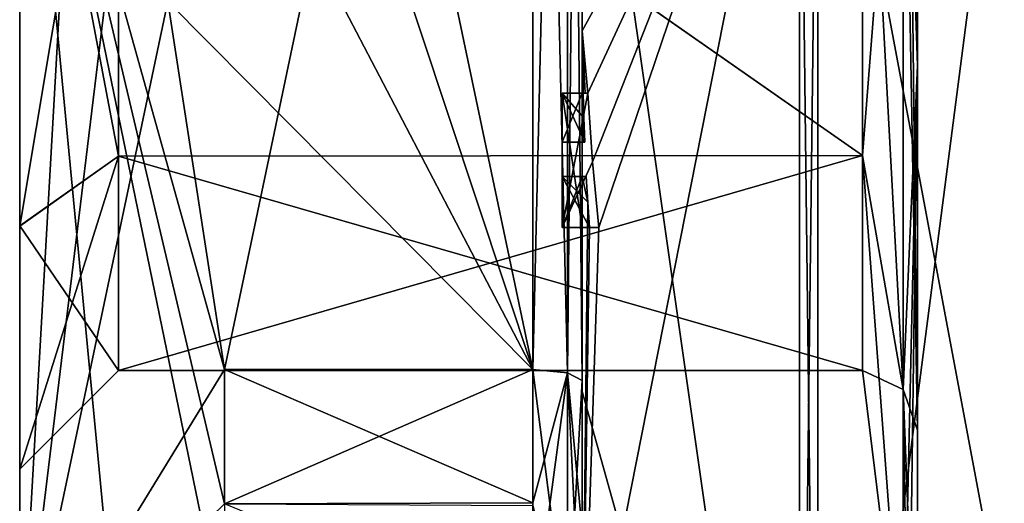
# Model space of a CAD drawing. Extents: x -23 to 700, y -1999 to -1.
# Tile 10 of 224: x -10 to 0, y -1981 to -1976. Entities that reach past the tile are written whole.
import ezdxf

# ---------------------------------------------------------------- set-up
doc = ezdxf.new("R2010")
doc.units = 0
doc.header["$LTSCALE"] = 5.485125
for name, color, linetype in [('1393', 7, 'CONTINUOUS'), ('1394', 7, 'CONTINUOUS'), ('1397', 7, 'CONTINUOUS'), ('1400', 7, 'CONTINUOUS'), ('1405', 7, 'CONTINUOUS'), ('1406', 7, 'CONTINUOUS'), ('1407', 7, 'CONTINUOUS'), ('1408', 7, 'CONTINUOUS'), ('1410', 7, 'CONTINUOUS'), ('1413', 7, 'CONTINUOUS'), ('1414', 7, 'CONTINUOUS'), ('1415', 7, 'CONTINUOUS'), ('1417', 7, 'CONTINUOUS'), ('1418', 7, 'CONTINUOUS'), ('1419', 7, 'CONTINUOUS'), ('1420', 7, 'CONTINUOUS'), ('1451', 7, 'CONTINUOUS'), ('1452', 7, 'CONTINUOUS'), ('1478', 7, 'CONTINUOUS'), ('1481', 7, 'CONTINUOUS'), ('1484', 7, 'CONTINUOUS'), ('1485', 7, 'CONTINUOUS'), ('1493', 7, 'CONTINUOUS'), ('1494', 7, 'CONTINUOUS'), ('1495', 7, 'CONTINUOUS'), ('1496', 7, 'CONTINUOUS'), ('1497', 7, 'CONTINUOUS'), ('1498', 7, 'CONTINUOUS'), ('1499', 7, 'CONTINUOUS'), ('1500', 7, 'CONTINUOUS'), ('1501', 7, 'CONTINUOUS'), ('1502', 7, 'CONTINUOUS'), ('1503', 7, 'CONTINUOUS'), ('1574', 7, 'CONTINUOUS'), ('1577', 7, 'CONTINUOUS'), ('1579', 7, 'CONTINUOUS'), ('1582', 7, 'CONTINUOUS')]:
    doc.layers.add(name, color=color, linetype=linetype)

msp = doc.modelspace()

# ---------------------------------------------------------------- linework, layer by layer
at = {"layer": '1393', "linetype": 'CONTINUOUS'}
for points in [[(-10.1, -1971.9993, 8.4499), (-10.1, -1977.984, 5.9659), (-10.1, -1982.8255, 6.2494), (-10.1, -1971.9993, 8.4499)], [(-10.1, -1972, 12.5), (-10.1, -1971.9993, 8.4499), (-10.1, -1982.8255, 6.2494), (-10.1, -1972, 12.5)], [(-10.1, -1972.0007, -8.4499), (-10.1, -1972, -12.5), (-10.1, -1982.8255, -6.2494), (-10.1, -1972.0007, -8.4499)], [(-10.1, -1977.985, -5.9649), (-10.1, -1972.0007, -8.4499), (-10.1, -1982.8255, -6.2494), (-10.1, -1977.985, -5.9649)], [(-10.1, -1977.984, 5.9659), (-10.1, -1980.45), (-10.1, -1982.8255, 6.2494), (-10.1, -1977.984, 5.9659)], [(-10.1, -1980.45), (-10.1, -1977.985, -5.9649), (-10.1, -1982.8255, -6.2494), (-10.1, -1980.45)], [(-10.1, -1982.8255, 6.2494), (-10.1, -1980.45), (-10.1, -1982.8255, -6.2494), (-10.1, -1982.8255, 6.2494)]]:
    msp.add_3dface(points, dxfattribs=at)
at = {"layer": '1394', "linetype": 'CONTINUOUS'}
for points in [[(-8.0232, -1964.5597, -15.95), (-4.9, -1979.4403, -15.95), (-8.5978, -1968.2917, -15.95), (-8.0232, -1964.5597, -15.95)], [(-4.9, -1964.5597, -15.95), (-4.9, -1979.4403, -15.95), (-8.0232, -1964.5597, -15.95), (-4.9, -1964.5597, -15.95)], [(-8.5978, -1968.2917, -15.95), (-4.9, -1979.4403, -15.95), (-8.7857, -1972, -15.95), (-8.5978, -1968.2917, -15.95)], [(-8.7857, -1972, -15.95), (-4.9, -1979.4403, -15.95), (-8.5976, -1975.7097, -15.95), (-8.7857, -1972, -15.95)], [(-8.5976, -1975.7097, -15.95), (-4.9, -1979.4403, -15.95), (-8.0232, -1979.4403, -15.95), (-8.5976, -1975.7097, -15.95)]]:
    msp.add_3dface(points, dxfattribs=at)
at = {"layer": '1397', "linetype": 'CONTINUOUS'}
for points in [[(-8.0232, -1979.4403, 15.95), (-4.9, -1964.5597, 15.95), (-8.5978, -1975.7083, 15.95), (-8.0232, -1979.4403, 15.95)], [(-4.9, -1979.4403, 15.95), (-4.9, -1964.5597, 15.95), (-8.0232, -1979.4403, 15.95), (-4.9, -1979.4403, 15.95)]]:
    msp.add_3dface(points, dxfattribs=at)
at = {"layer": '1400', "linetype": 'CONTINUOUS'}
for points in [[(-4.4, -1979.5503, 16.45), (-4.4, -1965.7364, 16.5), (-4.4, -1964.4497, 16.45), (-4.4, -1979.5503, 16.45)], [(-4.4, -1964.4497, -16.45), (-4.4, -1973.0506, -16.5), (-4.4, -1979.5503, -16.45), (-4.4, -1964.4497, -16.45)], [(-4.4, -1966.1297, 16.5), (-4.4, -1965.7364, 16.5), (-4.4, -1979.5503, 16.45), (-4.4, -1966.1297, 16.5)], [(-4.4, -1967.5648, 16.5), (-4.4, -1966.1297, 16.5), (-4.4, -1979.5503, 16.45), (-4.4, -1967.5648, 16.5)], [(-4.4, -1967.9582, 16.5), (-4.4, -1967.5648, 16.5), (-4.4, -1979.5503, 16.45), (-4.4, -1967.9582, 16.5)], [(-4.4, -1969.8781, 16.5), (-4.4, -1967.9582, 16.5), (-4.4, -1979.5503, 16.45), (-4.4, -1969.8781, 16.5)], [(-4.4, -1970.2268, 16.5), (-4.4, -1969.8781, 16.5), (-4.4, -1979.5503, 16.45), (-4.4, -1970.2268, 16.5)], [(-4.4, -1971.8639, 16.5), (-4.4, -1970.2268, 16.5), (-4.4, -1979.5503, 16.45), (-4.4, -1971.8639, 16.5)], [(-4.4, -1972.2828, 16.5), (-4.4, -1971.8639, 16.5), (-4.4, -1979.5503, 16.45), (-4.4, -1972.2828, 16.5)], [(-4.4, -1972.1257, -19.4998), (-4.4, -1979.6608, -17.9321), (-4.4, -1972.1257, -16.7828), (-4.4, -1972.1257, -19.4998)], [(-4.4, -1972.1257, -16.7828), (-4.4, -1979.6608, -17.9321), (-4.4, -1973.0506, -16.7828), (-4.4, -1972.1257, -16.7828)], [(-4.4, -1973.5882, 16.5), (-4.4, -1972.2828, 16.5), (-4.4, -1979.5503, 16.45), (-4.4, -1973.5882, 16.5)], [(-4.4, -1973.0506, -16.7828), (-4.4, -1979.6608, -17.9321), (-4.4, -1973.0506, -16.5), (-4.4, -1973.0506, -16.7828)], [(-4.4, -1973.0506, -16.5), (-4.4, -1979.6608, -17.9321), (-4.4, -1979.5503, -16.45), (-4.4, -1973.0506, -16.5)], [(-4.4, -1975.7888, 16.5), (-4.4, -1973.5882, 16.5), (-4.4, -1979.5503, 16.45), (-4.4, -1975.7888, 16.5)], [(-4.4, -1974.8597, 19.2892), (-4.4, -1975.7888, 16.7828), (-4.4, -1976.0042, 19.0844), (-4.4, -1974.8597, 19.2892)], [(-4.4, -1975.7888, 16.7828), (-4.4, -1975.7888, 16.5), (-4.4, -1976.6371, 16.5), (-4.4, -1975.7888, 16.7828)], [(-4.4, -1976.6371, 16.5), (-4.4, -1975.7888, 16.5), (-4.4, -1979.5503, 16.45), (-4.4, -1976.6371, 16.5)], [(-4.4, -1976.0042, 19.0844), (-4.4, -1975.7888, 16.7828), (-4.4, -1976.6371, 16.5), (-4.4, -1976.0042, 19.0844)], [(-4.4, -1977.1347, 18.8118), (-4.4, -1976.0042, 19.0844), (-4.4, -1977.1347, 16.804), (-4.4, -1977.1347, 18.8118)], [(-4.4, -1977.1347, 16.804), (-4.4, -1976.0042, 19.0844), (-4.4, -1976.6371, 16.804), (-4.4, -1977.1347, 16.804)], [(-4.4, -1976.6371, 16.804), (-4.4, -1976.0042, 19.0844), (-4.4, -1976.6371, 16.5), (-4.4, -1976.6371, 16.804)], [(-4.4, -1978, 16.5), (-4.4, -1976.6371, 16.5), (-4.4, -1979.5503, 16.45), (-4.4, -1978, 16.5)], [(-4.4, -1977.4833, 16.804), (-4.4, -1978, 16.804), (-4.4, -1977.4833, 18.7132), (-4.4, -1977.4833, 16.804)], [(-4.4, -1977.4833, 18.7132), (-4.4, -1978, 16.804), (-4.4, -1979.5503, 16.45), (-4.4, -1977.4833, 18.7132)], [(-4.4, -1983.1573, 15.9926), (-4.4, -1977.4833, 18.7132), (-4.4, -1982.471, 14.7638), (-4.4, -1983.1573, 15.9926)], [(-4.4, -1982.471, 14.7638), (-4.4, -1977.4833, 18.7132), (-4.4, -1981.0705, 15.663), (-4.4, -1982.471, 14.7638)], [(-4.4, -1981.0705, 15.663), (-4.4, -1977.4833, 18.7132), (-4.4, -1979.5503, 16.45), (-4.4, -1981.0705, 15.663)], [(-4.4, -1978, 16.804), (-4.4, -1978, 16.5), (-4.4, -1979.5503, 16.45), (-4.4, -1978, 16.804)], [(-4.4, -1979.5503, -16.45), (-4.4, -1979.6608, -17.9321), (-4.4, -1981.0392, -15.6813), (-4.4, -1979.5503, -16.45)], [(-4.4, -1979.6608, -17.9321), (-4.4, -1986.0038, -13.5699), (-4.4, -1981.0392, -15.6813), (-4.4, -1979.6608, -17.9321)]]:
    msp.add_3dface(points, dxfattribs=at)
at = {"layer": '1405', "linetype": 'CONTINUOUS'}
for points in [[(-2.1949, -1987.544, -15.544), (-4.4, -1972.1257, -19.4998), (-2.1949, -1972, -21.9825), (-2.1949, -1987.544, -15.544)], [(-4.4, -1979.6608, -17.9321), (-4.4, -1972.1257, -19.4998), (-2.1949, -1987.544, -15.544), (-4.4, -1979.6608, -17.9321)], [(-4.4, -1986.0038, -13.5699), (-4.4, -1979.6608, -17.9321), (-2.1949, -1987.544, -15.544), (-4.4, -1986.0038, -13.5699)]]:
    msp.add_3dface(points, dxfattribs=at)
at = {"layer": '1406', "linetype": 'CONTINUOUS'}
for points in [[(-2.1949, -1972, 21.9825), (-4.4, -1976.0042, 19.0844), (-4.3401, -1976.6371, 19.5), (-2.1949, -1972, 21.9825)], [(-4.4, -1976.0042, 19.0844), (-2.1949, -1972, 21.9825), (-4.3913, -1974.8597, 19.5), (-4.4, -1976.0042, 19.0844)], [(-2.1949, -1972, 21.9825), (-4.4, -1983.1573, 15.9926), (-2.1949, -1987.544, 15.544), (-2.1949, -1972, 21.9825)], [(-4.4, -1983.1573, 15.9926), (-2.1949, -1972, 21.9825), (-4.2315, -1978, 19.5), (-4.4, -1983.1573, 15.9926)], [(-4.2952, -1977.3336, 19.5), (-2.1949, -1972, 21.9825), (-4.3401, -1976.6371, 19.5), (-4.2952, -1977.3336, 19.5)], [(-4.2315, -1978, 19.5), (-2.1949, -1972, 21.9825), (-4.2952, -1977.3336, 19.5), (-4.2315, -1978, 19.5)], [(-4.4, -1974.8597, 19.2892), (-4.4, -1976.0042, 19.0844), (-4.3913, -1974.8597, 19.5), (-4.4, -1974.8597, 19.2892)], [(-4.4, -1976.0042, 19.0844), (-4.4, -1977.1347, 18.8118), (-4.3877, -1976.6371, 19.196), (-4.4, -1976.0042, 19.0844)], [(-4.3401, -1976.6371, 19.5), (-4.4, -1976.0042, 19.0844), (-4.3683, -1976.6371, 19.3488), (-4.3401, -1976.6371, 19.5)], [(-4.3683, -1976.6371, 19.3488), (-4.4, -1976.0042, 19.0844), (-4.3877, -1976.6371, 19.196), (-4.3683, -1976.6371, 19.3488)], [(-4.3877, -1976.6371, 19.196), (-4.4, -1977.1347, 18.8118), (-4.3809, -1976.8877, 19.196), (-4.3877, -1976.6371, 19.196)], [(-4.3809, -1976.8877, 19.196), (-4.4, -1977.1347, 18.8118), (-4.3931, -1977.1347, 19.0046), (-4.3809, -1976.8877, 19.196)], [(-4.3723, -1977.1347, 19.196), (-4.3809, -1976.8877, 19.196), (-4.3931, -1977.1347, 19.0046), (-4.3723, -1977.1347, 19.196)], [(-4.4, -1977.4833, 18.7132), (-4.4, -1983.1573, 15.9926), (-4.3417, -1977.7438, 19.196), (-4.4, -1977.4833, 18.7132)], [(-4.3891, -1977.4833, 18.956), (-4.4, -1977.4833, 18.7132), (-4.3566, -1977.4833, 19.196), (-4.3891, -1977.4833, 18.956)], [(-4.3566, -1977.4833, 19.196), (-4.4, -1977.4833, 18.7132), (-4.3417, -1977.7438, 19.196), (-4.3566, -1977.4833, 19.196)], [(-4.3417, -1977.7438, 19.196), (-4.4, -1983.1573, 15.9926), (-4.324, -1978, 19.196), (-4.3417, -1977.7438, 19.196)], [(-4.324, -1978, 19.196), (-4.4, -1983.1573, 15.9926), (-4.2315, -1978, 19.5), (-4.324, -1978, 19.196)], [(-4.2821, -1978, 19.3497), (-4.324, -1978, 19.196), (-4.2315, -1978, 19.5), (-4.2821, -1978, 19.3497)]]:
    msp.add_3dface(points, dxfattribs=at)
at = {"layer": '1407', "linetype": 'CONTINUOUS'}
for points in [[(0, -1982.7214, 18.5712), (0, -1972, 21.4438), (-2.0094, -1987.535, 15.535), (0, -1982.7214, 18.5712)], [(-2.0094, -1987.535, 15.535), (0, -1972, 21.4438), (-2.0094, -1972, 21.9698), (-2.0094, -1987.535, 15.535)]]:
    msp.add_3dface(points, dxfattribs=at)
at = {"layer": '1408', "linetype": 'CONTINUOUS'}
for points in [[(0, -1972, -21.4438), (0, -1982.7214, -18.5712), (-2.0094, -1972, -21.9698), (0, -1972, -21.4438)], [(-2.0094, -1972, -21.9698), (0, -1982.7214, -18.5712), (-2.0094, -1987.535, -15.535), (-2.0094, -1972, -21.9698)]]:
    msp.add_3dface(points, dxfattribs=at)
at = {"layer": '1410', "linetype": 'CONTINUOUS'}
for points in [[(-1.5562, -1972, -7.45), (-1.5562, -1977.2679, -5.2679), (-1.1443, -1972, -10.8047), (-1.5562, -1972, -7.45)], [(-1.1443, -1972, -10.8047), (-1.5562, -1977.2679, -5.2679), (-1.1443, -1979.64, -7.6401), (-1.1443, -1972, -10.8047)], [(-1.5562, -1977.2679, 5.2679), (-1.5562, -1972, 7.45), (-1.1443, -1979.64, 7.6401), (-1.5562, -1977.2679, 5.2679)], [(-1.5562, -1972, 7.45), (-1.1443, -1972, 10.8047), (-1.1443, -1979.64, 7.6401), (-1.5562, -1972, 7.45)], [(-1.5562, -1977.2679, -5.2679), (-1.5562, -1979.45), (-1.1443, -1979.64, -7.6401), (-1.5562, -1977.2679, -5.2679)], [(-1.5562, -1979.45), (-1.5562, -1977.2679, 5.2679), (-1.1443, -1982.8047), (-1.5562, -1979.45)], [(-1.1443, -1982.8047), (-1.5562, -1977.2679, 5.2679), (-1.1443, -1979.64, 7.6401), (-1.1443, -1982.8047)], [(-1.1443, -1979.64, -7.6401), (-1.5562, -1979.45), (-1.1443, -1982.8047), (-1.1443, -1979.64, -7.6401)]]:
    msp.add_3dface(points, dxfattribs=at)
at = {"layer": '1413', "linetype": 'CONTINUOUS'}
for points in [[(-2.1949, -1987.544, -15.544), (-2.1949, -1972, -21.9825), (-2.0094, -1987.535, -15.535), (-2.1949, -1987.544, -15.544)], [(-2.1949, -1972, -21.9825), (-2.0094, -1972, -21.9698), (-2.0094, -1987.535, -15.535), (-2.1949, -1972, -21.9825)]]:
    msp.add_3dface(points, dxfattribs=at)
at = {"layer": '1414', "linetype": 'CONTINUOUS'}
for points in [[(-2.1949, -1972, 21.9825), (-2.1949, -1987.544, 15.544), (-2.0094, -1972, 21.9698), (-2.1949, -1972, 21.9825)], [(-2.1949, -1987.544, 15.544), (-2.0094, -1987.535, 15.535), (-2.0094, -1972, 21.9698), (-2.1949, -1987.544, 15.544)]]:
    msp.add_3dface(points, dxfattribs=at)
at = {"layer": '1415', "linetype": 'CONTINUOUS'}
for points in [[(-10.1, -1982.8255, -6.2494), (-10.1, -1972, -12.5), (-8.7857, -1985.8131, -7.975), (-10.1, -1982.8255, -6.2494)], [(-10.1, -1972, -12.5), (-8.5976, -1975.7097, -15.95), (-8.0232, -1979.4403, -15.95), (-10.1, -1972, -12.5)], [(-10.1, -1972, -12.5), (-8.0232, -1979.4403, -15.95), (-8.0232, -1980.8, -15.242), (-10.1, -1972, -12.5)], [(-10.1, -1972, -12.5), (-8.0232, -1982.093, -14.4185), (-8.7857, -1985.8131, -7.975), (-10.1, -1972, -12.5)], [(-8.0232, -1982.093, -14.4185), (-10.1, -1972, -12.5), (-8.0232, -1980.8, -15.242), (-8.0232, -1982.093, -14.4185)], [(-10.1, -1972, 12.5), (-10.1, -1982.8255, 6.2494), (-9.4827, -1972, 14.2402), (-10.1, -1972, 12.5)], [(-10.1, -1982.8255, 6.2494), (-8.5978, -1975.7083, 15.95), (-8.7857, -1972, 15.95), (-10.1, -1982.8255, 6.2494)], [(-10.1, -1982.8255, 6.2494), (-8.7857, -1972, 15.95), (-9.4827, -1972, 14.2402), (-10.1, -1982.8255, 6.2494)], [(-10.1, -1982.8255, 6.2494), (-8.0232, -1979.4403, 15.95), (-8.5978, -1975.7083, 15.95), (-10.1, -1982.8255, 6.2494)], [(-8.0232, -1979.4403, 15.95), (-10.1, -1982.8255, 6.2494), (-8.0232, -1980.8, 15.242), (-8.0232, -1979.4403, 15.95)]]:
    msp.add_3dface(points, dxfattribs=at)
at = {"layer": '1417', "linetype": 'CONTINUOUS'}
for points in [[(-1.5562, -1977.2679, -5.2679), (-1.5562, -1972, -7.45), (-9.1, -1972.0008, -7.45), (-1.5562, -1977.2679, -5.2679)], [(-9.1, -1977.2768, -5.2591), (-1.5562, -1977.2679, -5.2679), (-9.1, -1972.0008, -7.45), (-9.1, -1977.2768, -5.2591)], [(-1.5562, -1979.45), (-1.5562, -1977.2679, -5.2679), (-9.1, -1979.45), (-1.5562, -1979.45)], [(-9.1, -1979.45), (-1.5562, -1977.2679, -5.2679), (-9.1, -1977.2768, -5.2591), (-9.1, -1979.45)]]:
    msp.add_3dface(points, dxfattribs=at)
at = {"layer": '1418', "linetype": 'CONTINUOUS'}
for points in [[(-9.1, -1977.2756, 5.2603), (-9.1, -1971.9992, 7.45), (-1.5562, -1977.2679, 5.2679), (-9.1, -1977.2756, 5.2603)], [(-1.5562, -1977.2679, 5.2679), (-9.1, -1971.9992, 7.45), (-1.5562, -1972, 7.45), (-1.5562, -1977.2679, 5.2679)], [(-1.5562, -1979.45), (-9.1, -1977.2756, 5.2603), (-1.5562, -1977.2679, 5.2679), (-1.5562, -1979.45)], [(-1.5562, -1979.45), (-9.1, -1979.45), (-9.1, -1977.2756, 5.2603), (-1.5562, -1979.45)]]:
    msp.add_3dface(points, dxfattribs=at)
at = {"layer": '1419', "linetype": 'CONTINUOUS'}
for points in [[(-10.1, -1972.0007, -8.4499), (-10.1, -1977.985, -5.9649), (-9.1, -1972.0008, -7.45), (-10.1, -1972.0007, -8.4499)], [(-10.1, -1977.985, -5.9649), (-9.1, -1977.2768, -5.2591), (-9.1, -1972.0008, -7.45), (-10.1, -1977.985, -5.9649)], [(-10.1, -1977.985, -5.9649), (-10.1, -1980.45), (-9.1, -1977.2768, -5.2591), (-10.1, -1977.985, -5.9649)], [(-10.1, -1980.45), (-9.1, -1979.45), (-9.1, -1977.2768, -5.2591), (-10.1, -1980.45)]]:
    msp.add_3dface(points, dxfattribs=at)
at = {"layer": '1420', "linetype": 'CONTINUOUS'}
for points in [[(-10.1, -1971.9993, 8.4499), (-9.1, -1971.9992, 7.45), (-9.1, -1977.2756, 5.2603), (-10.1, -1971.9993, 8.4499)], [(-10.1, -1977.984, 5.9659), (-10.1, -1971.9993, 8.4499), (-9.1, -1977.2756, 5.2603), (-10.1, -1977.984, 5.9659)], [(-9.1, -1979.45), (-10.1, -1977.984, 5.9659), (-9.1, -1977.2756, 5.2603), (-9.1, -1979.45)], [(-10.1, -1980.45), (-10.1, -1977.984, 5.9659), (-9.1, -1979.45), (-10.1, -1980.45)]]:
    msp.add_3dface(points, dxfattribs=at)
at = {"layer": '1451', "linetype": 'CONTINUOUS'}
for points in [[(-4.6, -1976.6371, 19.5), (-4.6, -1976.6371, 19.196), (-4.6, -1977.1347, 19.196), (-4.6, -1976.6371, 19.5)], [(-4.6, -1978, 19.5), (-4.6, -1976.6371, 19.5), (-4.6, -1978, 19.196), (-4.6, -1978, 19.5)], [(-4.6, -1978, 19.196), (-4.6, -1976.6371, 19.5), (-4.6, -1977.4833, 19.196), (-4.6, -1978, 19.196)], [(-4.6, -1977.4833, 19.196), (-4.6, -1976.6371, 19.5), (-4.6, -1977.1347, 19.196), (-4.6, -1977.4833, 19.196)], [(-4.6, -1976.6371, 16.5), (-4.6, -1978, 16.5), (-4.6, -1976.6371, 16.804), (-4.6, -1976.6371, 16.5)], [(-4.6, -1976.6371, 16.804), (-4.6, -1978, 16.5), (-4.6, -1977.1347, 16.804), (-4.6, -1976.6371, 16.804)], [(-4.6, -1977.4833, 16.804), (-4.6, -1977.4833, 19.196), (-4.6, -1977.1347, 19.196), (-4.6, -1977.4833, 16.804)], [(-4.6, -1978, 16.5), (-4.6, -1977.4833, 16.804), (-4.6, -1977.1347, 16.804), (-4.6, -1978, 16.5)], [(-4.6, -1977.1347, 16.804), (-4.6, -1977.4833, 16.804), (-4.6, -1977.1347, 19.196), (-4.6, -1977.1347, 16.804)], [(-4.6, -1978, 16.804), (-4.6, -1977.4833, 16.804), (-4.6, -1978, 16.5), (-4.6, -1978, 16.804)]]:
    msp.add_3dface(points, dxfattribs=at)
at = {"layer": '1452', "linetype": 'CONTINUOUS'}
for points in [[(-4.3401, -1976.6371, 19.5), (-4.3683, -1976.6371, 19.3488), (-4.6, -1976.6371, 19.5), (-4.3401, -1976.6371, 19.5)], [(-4.3683, -1976.6371, 19.3488), (-4.3877, -1976.6371, 19.196), (-4.6, -1976.6371, 19.5), (-4.3683, -1976.6371, 19.3488)], [(-4.3877, -1976.6371, 19.196), (-4.6, -1976.6371, 19.196), (-4.6, -1976.6371, 19.5), (-4.3877, -1976.6371, 19.196)]]:
    msp.add_3dface(points, dxfattribs=at)
at = {"layer": '1478', "linetype": 'CONTINUOUS'}
for points in [[(-4.4, -1979.5503, 16.45), (-4.4, -1964.4497, 16.45), (-4.549, -1964.5279, 16.094), (-4.4, -1979.5503, 16.45)], [(-4.549, -1964.5279, 16.094), (-4.9, -1964.5597, 15.95), (-4.549, -1979.4721, 16.094), (-4.549, -1964.5279, 16.094)], [(-4.9, -1964.5597, 15.95), (-4.9, -1979.4403, 15.95), (-4.549, -1979.4721, 16.094), (-4.9, -1964.5597, 15.95)], [(-4.4, -1979.5503, 16.45), (-4.549, -1964.5279, 16.094), (-4.549, -1979.4721, 16.094), (-4.4, -1979.5503, 16.45)]]:
    msp.add_3dface(points, dxfattribs=at)
at = {"layer": '1481', "linetype": 'CONTINUOUS'}
for points in [[(-4.4, -1964.4497, -16.45), (-4.4, -1979.5503, -16.45), (-4.549, -1979.4721, -16.094), (-4.4, -1964.4497, -16.45)], [(-4.4, -1964.4497, -16.45), (-4.549, -1979.4721, -16.094), (-4.549, -1964.5279, -16.094), (-4.4, -1964.4497, -16.45)], [(-4.9, -1979.4403, -15.95), (-4.9, -1964.5597, -15.95), (-4.549, -1964.5279, -16.094), (-4.9, -1979.4403, -15.95)], [(-4.549, -1979.4721, -16.094), (-4.9, -1979.4403, -15.95), (-4.549, -1964.5279, -16.094), (-4.549, -1979.4721, -16.094)]]:
    msp.add_3dface(points, dxfattribs=at)
at = {"layer": '1484', "linetype": 'CONTINUOUS'}
for points in [[(-1, -1963.9478, -8.0522), (-1.1443, -1972, -10.8047), (-1, -1976.3586, -10.5205), (-1, -1963.9478, -8.0522)], [(-1.1443, -1972, -10.8047), (-1.1443, -1979.64, -7.6401), (-1, -1976.3586, -10.5205), (-1.1443, -1972, -10.8047)], [(-1.1443, -1979.64, -7.6401), (-1.1443, -1982.8047), (-1, -1976.3586, -10.5205), (-1.1443, -1979.64, -7.6401)], [(-1.1443, -1982.8047), (-1.0897, -1983.1005, 0), (-1, -1976.3586, -10.5205), (-1.1443, -1982.8047)], [(-1.0897, -1983.1005, 0), (-1, -1983.3877, 0), (-1, -1976.3586, -10.5205), (-1.0897, -1983.1005, 0)]]:
    msp.add_3dface(points, dxfattribs=at)
at = {"layer": '1485', "linetype": 'CONTINUOUS'}
for points in [[(-1.1443, -1979.64, 7.6401), (-1.1443, -1972, 10.8047), (-1, -1980.0523, 8.0523), (-1.1443, -1979.64, 7.6401)], [(-1, -1980.0523, 8.0523), (-1.1443, -1972, 10.8047), (-1.0897, -1972, 11.1005), (-1, -1980.0523, 8.0523)], [(-1, -1972, 11.3877), (-1, -1980.0523, 8.0523), (-1.0897, -1972, 11.1005), (-1, -1972, 11.3877)], [(-1.1443, -1982.8047), (-1.1443, -1979.64, 7.6401), (-1.0897, -1983.1005, 0), (-1.1443, -1982.8047)], [(-1, -1983.3877, 0), (-1.1443, -1979.64, 7.6401), (-1, -1980.0523, 8.0523), (-1, -1983.3877, 0)], [(-1.1443, -1979.64, 7.6401), (-1, -1983.3877, 0), (-1.0897, -1983.1005, 0), (-1.1443, -1979.64, 7.6401)]]:
    msp.add_3dface(points, dxfattribs=at)
at = {"layer": '1493', "linetype": 'CONTINUOUS'}
for points in [[(-4.3877, -1976.6371, 19.196), (-4.3809, -1976.8877, 19.196), (-4.6, -1976.6371, 19.196), (-4.3877, -1976.6371, 19.196)], [(-4.3809, -1976.8877, 19.196), (-4.3723, -1977.1347, 19.196), (-4.6, -1976.6371, 19.196), (-4.3809, -1976.8877, 19.196)], [(-4.6, -1976.6371, 19.196), (-4.3723, -1977.1347, 19.196), (-4.6, -1977.1347, 19.196), (-4.6, -1976.6371, 19.196)]]:
    msp.add_3dface(points, dxfattribs=at)
at = {"layer": '1494', "linetype": 'CONTINUOUS'}
for points in [[(-4.4, -1977.1347, 18.8118), (-4.4, -1977.1347, 16.804), (-4.6, -1977.1347, 19.196), (-4.4, -1977.1347, 18.8118)], [(-4.3931, -1977.1347, 19.0046), (-4.4, -1977.1347, 18.8118), (-4.6, -1977.1347, 19.196), (-4.3931, -1977.1347, 19.0046)], [(-4.4, -1977.1347, 16.804), (-4.6, -1977.1347, 16.804), (-4.6, -1977.1347, 19.196), (-4.4, -1977.1347, 16.804)], [(-4.3723, -1977.1347, 19.196), (-4.3931, -1977.1347, 19.0046), (-4.6, -1977.1347, 19.196), (-4.3723, -1977.1347, 19.196)]]:
    msp.add_3dface(points, dxfattribs=at)
at = {"layer": '1495', "linetype": 'CONTINUOUS'}
for points in [[(-4.4, -1977.1347, 16.804), (-4.4, -1976.6371, 16.804), (-4.6, -1977.1347, 16.804), (-4.4, -1977.1347, 16.804)], [(-4.4, -1976.6371, 16.804), (-4.6, -1976.6371, 16.804), (-4.6, -1977.1347, 16.804), (-4.4, -1976.6371, 16.804)]]:
    msp.add_3dface(points, dxfattribs=at)
at = {"layer": '1496', "linetype": 'CONTINUOUS'}
for points in [[(-4.4, -1976.6371, 16.804), (-4.4, -1976.6371, 16.5), (-4.6, -1976.6371, 16.804), (-4.4, -1976.6371, 16.804)], [(-4.4, -1976.6371, 16.5), (-4.6, -1976.6371, 16.5), (-4.6, -1976.6371, 16.804), (-4.4, -1976.6371, 16.5)]]:
    msp.add_3dface(points, dxfattribs=at)
at = {"layer": '1497', "linetype": 'CONTINUOUS'}
for points in [[(-4.4, -1976.6371, 16.5), (-4.4, -1978, 16.5), (-4.6, -1976.6371, 16.5), (-4.4, -1976.6371, 16.5)], [(-4.4, -1978, 16.5), (-4.6, -1978, 16.5), (-4.6, -1976.6371, 16.5), (-4.4, -1978, 16.5)]]:
    msp.add_3dface(points, dxfattribs=at)
at = {"layer": '1498', "linetype": 'CONTINUOUS'}
for points in [[(-4.4, -1978, 16.5), (-4.4, -1978, 16.804), (-4.6, -1978, 16.5), (-4.4, -1978, 16.5)], [(-4.4, -1978, 16.804), (-4.6, -1978, 16.804), (-4.6, -1978, 16.5), (-4.4, -1978, 16.804)]]:
    msp.add_3dface(points, dxfattribs=at)
at = {"layer": '1499', "linetype": 'CONTINUOUS'}
for points in [[(-4.4, -1978, 16.804), (-4.4, -1977.4833, 16.804), (-4.6, -1978, 16.804), (-4.4, -1978, 16.804)], [(-4.4, -1977.4833, 16.804), (-4.6, -1977.4833, 16.804), (-4.6, -1978, 16.804), (-4.4, -1977.4833, 16.804)]]:
    msp.add_3dface(points, dxfattribs=at)
at = {"layer": '1500', "linetype": 'CONTINUOUS'}
for points in [[(-4.4, -1977.4833, 16.804), (-4.4, -1977.4833, 18.7132), (-4.6, -1977.4833, 16.804), (-4.4, -1977.4833, 16.804)], [(-4.4, -1977.4833, 18.7132), (-4.3891, -1977.4833, 18.956), (-4.6, -1977.4833, 16.804), (-4.4, -1977.4833, 18.7132)], [(-4.3891, -1977.4833, 18.956), (-4.3566, -1977.4833, 19.196), (-4.6, -1977.4833, 19.196), (-4.3891, -1977.4833, 18.956)], [(-4.3891, -1977.4833, 18.956), (-4.6, -1977.4833, 19.196), (-4.6, -1977.4833, 16.804), (-4.3891, -1977.4833, 18.956)]]:
    msp.add_3dface(points, dxfattribs=at)
at = {"layer": '1501', "linetype": 'CONTINUOUS'}
for points in [[(-4.3566, -1977.4833, 19.196), (-4.3417, -1977.7438, 19.196), (-4.6, -1977.4833, 19.196), (-4.3566, -1977.4833, 19.196)], [(-4.3417, -1977.7438, 19.196), (-4.324, -1978, 19.196), (-4.6, -1977.4833, 19.196), (-4.3417, -1977.7438, 19.196)], [(-4.324, -1978, 19.196), (-4.6, -1978, 19.196), (-4.6, -1977.4833, 19.196), (-4.324, -1978, 19.196)]]:
    msp.add_3dface(points, dxfattribs=at)
at = {"layer": '1502', "linetype": 'CONTINUOUS'}
for points in [[(-4.324, -1978, 19.196), (-4.2821, -1978, 19.3497), (-4.6, -1978, 19.5), (-4.324, -1978, 19.196)], [(-4.324, -1978, 19.196), (-4.6, -1978, 19.5), (-4.6, -1978, 19.196), (-4.324, -1978, 19.196)], [(-4.2821, -1978, 19.3497), (-4.2315, -1978, 19.5), (-4.6, -1978, 19.5), (-4.2821, -1978, 19.3497)]]:
    msp.add_3dface(points, dxfattribs=at)
at = {"layer": '1503', "linetype": 'CONTINUOUS'}
for points in [[(-4.2952, -1977.3336, 19.5), (-4.3401, -1976.6371, 19.5), (-4.6, -1978, 19.5), (-4.2952, -1977.3336, 19.5)], [(-4.3401, -1976.6371, 19.5), (-4.6, -1976.6371, 19.5), (-4.6, -1978, 19.5), (-4.3401, -1976.6371, 19.5)], [(-4.2315, -1978, 19.5), (-4.2952, -1977.3336, 19.5), (-4.6, -1978, 19.5), (-4.2315, -1978, 19.5)]]:
    msp.add_3dface(points, dxfattribs=at)
at = {"layer": '1574', "linetype": 'CONTINUOUS'}
for points in [[(-8.0232, -1979.4403, -15.95), (-4.9, -1979.4403, -15.95), (-4.9, -1980.7905, -15.2475), (-8.0232, -1979.4403, -15.95)], [(-8.0232, -1980.8, -15.242), (-8.0232, -1979.4403, -15.95), (-4.9, -1980.7905, -15.2475), (-8.0232, -1980.8, -15.242)], [(-4.9, -1979.4403, 15.95), (-8.0232, -1979.4403, 15.95), (-8.0232, -1980.8, 15.242), (-4.9, -1979.4403, 15.95)], [(-4.9, -1979.4403, 15.95), (-8.0232, -1980.8, 15.242), (-4.9, -1980.8189, 15.2311), (-4.9, -1979.4403, 15.95)], [(-4.9, -1982.093, -14.4185), (-8.0232, -1980.8, -15.242), (-4.9, -1980.7905, -15.2475), (-4.9, -1982.093, -14.4185)]]:
    msp.add_3dface(points, dxfattribs=at)
at = {"layer": '1577', "linetype": 'CONTINUOUS'}
for points in [[(-4.9, -1980.7905, -15.2475), (-4.9, -1979.4403, -15.95), (-4.549, -1979.4721, -16.094), (-4.9, -1980.7905, -15.2475)], [(-4.9, -1982.093, -14.4185), (-4.9, -1980.7905, -15.2475), (-4.549, -1979.4721, -16.094), (-4.9, -1982.093, -14.4185)], [(-4.549, -1982.2017, -14.518), (-4.9, -1982.093, -14.4185), (-4.549, -1979.4721, -16.094), (-4.549, -1982.2017, -14.518)], [(-4.4, -1979.5503, -16.45), (-4.549, -1982.2017, -14.518), (-4.549, -1979.4721, -16.094), (-4.4, -1979.5503, -16.45)], [(-4.4, -1979.5503, -16.45), (-4.4, -1981.0392, -15.6813), (-4.549, -1982.2017, -14.518), (-4.4, -1979.5503, -16.45)]]:
    msp.add_3dface(points, dxfattribs=at)
at = {"layer": '1579', "linetype": 'CONTINUOUS'}
for points in [[(-4.9, -1979.4403, 15.95), (-4.9, -1980.8189, 15.2311), (-4.549, -1982.2017, 14.518), (-4.9, -1979.4403, 15.95)], [(-4.549, -1979.4721, 16.094), (-4.9, -1979.4403, 15.95), (-4.549, -1982.2017, 14.518), (-4.549, -1979.4721, 16.094)], [(-4.4, -1982.471, 14.7638), (-4.4, -1981.0705, 15.663), (-4.549, -1979.4721, 16.094), (-4.4, -1982.471, 14.7638)], [(-4.4, -1982.471, 14.7638), (-4.549, -1979.4721, 16.094), (-4.549, -1982.2017, 14.518), (-4.4, -1982.471, 14.7638)], [(-4.4, -1981.0705, 15.663), (-4.4, -1979.5503, 16.45), (-4.549, -1979.4721, 16.094), (-4.4, -1981.0705, 15.663)]]:
    msp.add_3dface(points, dxfattribs=at)
at = {"layer": '1582', "linetype": 'CONTINUOUS'}
for points in [[(-1, -1983.3877, 0), (-1, -1980.0523, 8.0523), (-1, -1961.4795, 4.3586), (-1, -1983.3877, 0)], [(-1, -1983.3877, 0), (-1, -1961.4795, 4.3586), (-1, -1963.9478, -8.0522), (-1, -1983.3877, 0)], [(-1, -1980.0523, 8.0523), (-1, -1972, 11.3877), (-1, -1961.4795, 4.3586), (-1, -1980.0523, 8.0523)], [(-1, -1983.3877, 0), (-1, -1963.9478, -8.0522), (-1, -1976.3586, -10.5205), (-1, -1983.3877, 0)]]:
    msp.add_3dface(points, dxfattribs=at)

doc.saveas('drawing.dxf')
